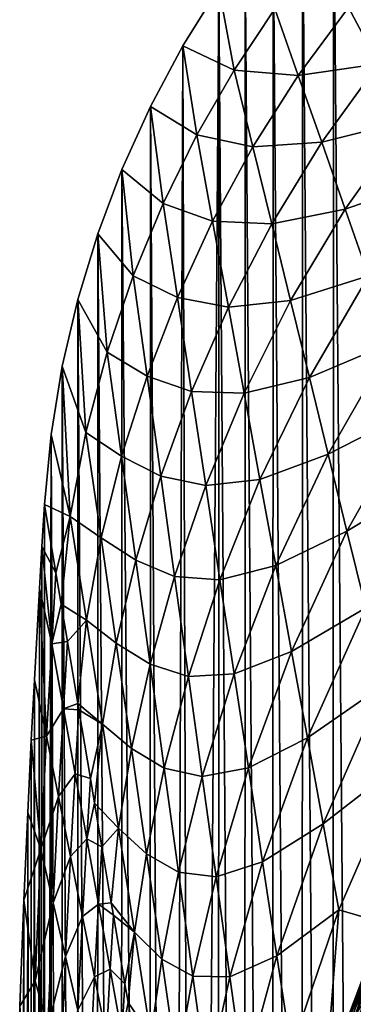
# Model space of a CAD drawing. Header units: metres. Extents: x -23 to 23, y -199 to 23.
# Tile 97 of 112: x -23.36 to -19.86, y 7.56 to 17.9. Entities that reach past the tile are written whole.
import ezdxf

# ---------------------------------------------------------------- set-up
doc = ezdxf.new("R2010")
doc.units = ezdxf.units.M
doc.layers.add('solid_509541_180_SW0001', color=7, linetype='CONTINUOUS')

msp = doc.modelspace()

# ---------------------------------------------------------------- linework, layer by layer
at = {"layer": 'solid_509541_180_SW0001'}
for points in [[(-19.729429, 20.070425), (-19.738308, -20.061901), (-20.069708, 19.730179)], [(-20.069708, 19.730179), (-20.078621, -19.720907), (-20.394615, 19.375515)], [(-20.069708, 19.730179), (-19.738308, -20.061901), (-20.078621, -19.720907)], [(-20.394615, 19.375515), (-20.403206, -19.365856), (-20.704075, 19.006542)], [(-20.394615, 19.375515), (-20.078621, -19.720907), (-20.403206, -19.365856)], [(-20.704075, 19.006542), (-20.712023, -18.996798), (-20.996466, 18.625443)], [(-20.704075, 19.006542), (-20.403206, -19.365856), (-20.712023, -18.996798)], [(-20.996466, 18.625443), (-21.00429, -18.614689), (-21.271791, 18.232214)], [(-20.996466, 18.625443), (-20.712023, -18.996798), (-21.00429, -18.614689)], [(-21.271791, 18.232214), (-21.53804, -17.812857), (-21.651287, 17.621748)], [(-21.112701, 17.36867, 22.002569), (-21.271791, 18.232214), (-21.651287, 17.621748)], [(-21.271791, 18.232214), (-21.279938, -18.219637), (-21.53804, -17.812857)], [(-21.271791, 18.232214), (-21.00429, -18.614689), (-21.279938, -18.219637)], [(-21.112701, 17.36867, 22.002569), (-20.685549, 18.012732, 22.002569), (-21.271791, 18.232214)], [(-19.598589, 17.433159, 66.051712), (-18.936352, 18.211859, 66.051712), (-19.910713, 18.026508, 44.027142)], [(-20.439386, 17.311602, 44.027142), (-20.685549, 18.012732, 22.002569), (-21.112701, 17.36867, 22.002569)], [(-20.439386, 17.311602, 44.027142), (-19.910713, 18.026508, 44.027142), (-20.685549, 18.012732, 22.002569)], [(-19.598589, 17.433159, 66.051712), (-19.910713, 18.026508, 44.027142), (-20.439386, 17.311602, 44.027142)], [(-21.651287, 17.621748), (-21.778461, -17.394625), (-21.990782, 16.985275)], [(-21.503664, 16.687166, 22.002569), (-21.651287, 17.621748), (-21.990782, 16.985275)], [(-21.651287, 17.621748), (-21.53804, -17.812857), (-21.778461, -17.394625)], [(-21.503664, 16.687166, 22.002569), (-21.112701, 17.36867, 22.002569), (-21.651287, 17.621748)], [(-20.193226, 16.610472, 66.051712), (-19.598589, 17.433159, 66.051712), (-20.439386, 17.311602, 44.027142)], [(-19.286465, 16.839809, 88.076286), (-19.598589, 17.433159, 66.051712), (-20.193226, 16.610472, 66.051712)], [(-20.915199, 16.561928, 44.027142), (-21.112701, 17.36867, 22.002569), (-21.503664, 16.687166, 22.002569)], [(-20.915199, 16.561928, 44.027142), (-20.439386, 17.311602, 44.027142), (-21.112701, 17.36867, 22.002569)], [(-20.193226, 16.610472, 66.051712), (-20.439386, 17.311602, 44.027142), (-20.915199, 16.561928, 44.027142)], [(-21.990782, 16.985275), (-22.00001, -16.966969), (-22.289072, 16.325026)], [(-21.857174, 15.967355, 22.002569), (-21.990782, 16.985275), (-22.289072, 16.325026)], [(-21.990782, 16.985275), (-21.778461, -17.394625), (-22.00001, -16.966969)], [(-21.857174, 15.967355, 22.002569), (-21.503664, 16.687166, 22.002569), (-21.990782, 16.985275)], [(-19.947063, 15.909341, 88.076286), (-19.286465, 16.839809, 88.076286), (-20.193226, 16.610472, 66.051712)], [(-18.97434, 16.246462, 110.100861), (-19.286465, 16.839809, 88.076286), (-19.947063, 15.909341, 88.076286)], [(-21.337894, 15.783004, 44.027142), (-21.503664, 16.687166, 22.002569), (-21.857174, 15.967355, 22.002569)], [(-21.337894, 15.783004, 44.027142), (-20.915199, 16.561928, 44.027142), (-21.503664, 16.687166, 22.002569)], [(-20.717697, 15.755187, 66.051712), (-20.915199, 16.561928, 44.027142), (-21.337894, 15.783004, 44.027142)], [(-20.717697, 15.755187, 66.051712), (-20.193226, 16.610472, 66.051712), (-20.915199, 16.561928, 44.027142)], [(-19.947063, 15.909341, 88.076286), (-20.193226, 16.610472, 66.051712), (-20.717697, 15.755187, 66.051712)], [(-22.289072, 16.325026), (-22.296637, -16.30862), (-22.543423, 15.647359)], [(-22.1714, 15.207834, 22.002569), (-22.289072, 16.325026), (-22.543423, 15.647359)], [(-22.289072, 16.325026), (-22.00001, -16.966969), (-22.296637, -16.30862)], [(-22.1714, 15.207834, 22.002569), (-21.857174, 15.967355, 22.002569), (-22.289072, 16.325026)], [(-19.700901, 15.20821, 110.100861), (-18.97434, 16.246462, 110.100861), (-19.947063, 15.909341, 88.076286)], [(-21.707989, 14.979755, 44.027142), (-21.857174, 15.967355, 22.002569), (-22.1714, 15.207834, 22.002569)], [(-21.707989, 14.979755, 44.027142), (-21.337894, 15.783004, 44.027142), (-21.857174, 15.967355, 22.002569)], [(-20.520195, 14.948446, 88.076286), (-19.947063, 15.909341, 88.076286), (-20.717697, 15.755187, 66.051712)], [(-19.700901, 15.20821, 110.100861), (-19.947063, 15.909341, 88.076286), (-20.520195, 14.948446, 88.076286)], [(-21.172123, 14.878843, 66.051712), (-21.337894, 15.783004, 44.027142), (-21.707989, 14.979755, 44.027142)], [(-21.172123, 14.878843, 66.051712), (-20.717697, 15.755187, 66.051712), (-21.337894, 15.783004, 44.027142)], [(-20.520195, 14.948446, 88.076286), (-20.717697, 15.755187, 66.051712), (-21.172123, 14.878843, 66.051712)], [(-22.543423, 15.647359), (-22.549278, -15.632474), (-22.752304, 14.959496)], [(-22.443317, 14.407037, 22.002569), (-22.543423, 15.647359), (-22.752304, 14.959496)], [(-22.543423, 15.647359), (-22.296637, -16.30862), (-22.549278, -15.632474)], [(-22.443317, 14.407037, 22.002569), (-22.1714, 15.207834, 22.002569), (-22.543423, 15.647359)], [(-22.026449, 14.155998, 44.027142), (-22.1714, 15.207834, 22.002569), (-22.443317, 14.407037, 22.002569)], [(-22.026449, 14.155998, 44.027142), (-21.707989, 14.979755, 44.027142), (-22.1714, 15.207834, 22.002569)], [(-20.322695, 14.141706, 110.100861), (-19.700901, 15.20821, 110.100861), (-20.520195, 14.948446, 88.076286)], [(-19.454741, 14.507079, 132.125427), (-19.700901, 15.20821, 110.100861), (-20.322695, 14.141706, 110.100861)], [(-22.752304, 14.959496), (-22.756874, -14.94126), (-22.91559, 14.25882)], [(-22.666903, 13.564429, 22.002569), (-22.752304, 14.959496), (-22.91559, 14.25882)], [(-22.752304, 14.959496), (-22.549278, -15.632474), (-22.756874, -14.94126)], [(-22.666903, 13.564429, 22.002569), (-22.443317, 14.407037, 22.002569), (-22.752304, 14.959496)], [(-21.558802, 13.992157, 66.051712), (-21.707989, 14.979755, 44.027142), (-22.026449, 14.155998, 44.027142)], [(-21.558802, 13.992157, 66.051712), (-21.172123, 14.878843, 66.051712), (-21.707989, 14.979755, 44.027142)], [(-21.006351, 13.974682, 88.076286), (-20.520195, 14.948446, 88.076286), (-21.172123, 14.878843, 66.051712)], [(-20.322695, 14.141706, 110.100861), (-20.520195, 14.948446, 88.076286), (-21.006351, 13.974682, 88.076286)], [(-21.006351, 13.974682, 88.076286), (-21.172123, 14.878843, 66.051712), (-21.558802, 13.992157, 66.051712)], [(-20.125193, 13.334965, 132.125427), (-19.454741, 14.507079, 132.125427), (-20.322695, 14.141706, 110.100861)], [(-19.208578, 13.805949, 154.150009), (-19.454741, 14.507079, 132.125427), (-20.125193, 13.334965, 132.125427)], [(-22.293741, 13.314518, 44.027142), (-22.443317, 14.407037, 22.002569), (-22.666903, 13.564429, 22.002569)], [(-22.293741, 13.314518, 44.027142), (-22.026449, 14.155998, 44.027142), (-22.443317, 14.407037, 22.002569)], [(-22.91559, 14.25882), (-22.918619, -14.23809), (-23.032576, 13.54204)], [(-22.831917, 12.681561, 22.002569), (-22.91559, 14.25882), (-23.032576, 13.54204)], [(-22.91559, 14.25882), (-22.756874, -14.94126), (-22.918619, -14.23809)], [(-22.831917, 12.681561, 22.002569), (-22.666903, 13.564429, 22.002569), (-22.91559, 14.25882)], [(-21.881496, 13.104162, 66.051712), (-22.026449, 14.155998, 44.027142), (-22.293741, 13.314518, 44.027142)], [(-21.881496, 13.104162, 66.051712), (-21.558802, 13.992157, 66.051712), (-22.026449, 14.155998, 44.027142)], [(-20.84058, 13.07052, 110.100861), (-20.322695, 14.141706, 110.100861), (-21.006351, 13.974682, 88.076286)], [(-20.125193, 13.334965, 132.125427), (-20.322695, 14.141706, 110.100861), (-20.84058, 13.07052, 110.100861)], [(-21.409616, 13.004559, 88.076286), (-21.558802, 13.992157, 66.051712), (-21.881496, 13.104162, 66.051712)], [(-21.409616, 13.004559, 88.076286), (-21.006351, 13.974682, 88.076286), (-21.558802, 13.992157, 66.051712)], [(-20.84058, 13.07052, 110.100861), (-21.006351, 13.974682, 88.076286), (-21.409616, 13.004559, 88.076286)], [(-19.927691, 12.528224, 154.150009), (-19.208578, 13.805949, 154.150009), (-20.125193, 13.334965, 132.125427)], [(-18.962416, 13.104818, 176.174576), (-19.208578, 13.805949, 154.150009), (-19.927691, 12.528224, 154.150009)], [(-22.507902, 12.458091, 44.027142), (-22.666903, 13.564429, 22.002569), (-22.831917, 12.681561, 22.002569)], [(-22.507902, 12.458091, 44.027142), (-22.293741, 13.314518, 44.027142), (-22.666903, 13.564429, 22.002569)], [(-23.032576, 13.54204), (-23.033936, -13.52564), (-23.102457, -12.805938)], [(-23.032576, 13.54204), (-23.102457, -12.805938), (-23.102457, 12.80594)], [(-22.831917, 12.681561, 22.002569), (-23.032576, 13.54204), (-23.102457, 12.80594)], [(-23.032576, 13.54204), (-22.918619, -14.23809), (-23.033936, -13.52564)], [(-22.144165, 12.221998, 66.051712), (-22.293741, 13.314518, 44.027142), (-22.507902, 12.458091, 44.027142)], [(-22.144165, 12.221998, 66.051712), (-21.881496, 13.104162, 66.051712), (-22.293741, 13.314518, 44.027142)], [(-20.674809, 12.166359, 132.125427), (-20.125193, 13.334965, 132.125427), (-20.84058, 13.07052, 110.100861)], [(-19.927691, 12.528224, 154.150009), (-20.125193, 13.334965, 132.125427), (-20.674809, 12.166359, 132.125427)], [(-21.736546, 12.052326, 88.076286), (-21.881496, 13.104162, 66.051712), (-22.144165, 12.221998, 66.051712)], [(-21.736546, 12.052326, 88.076286), (-21.409616, 13.004559, 88.076286), (-21.881496, 13.104162, 66.051712)], [(-21.260431, 12.01696, 110.100861), (-20.84058, 13.07052, 110.100861), (-21.409616, 13.004559, 88.076286)], [(-20.674809, 12.166359, 132.125427), (-20.84058, 13.07052, 110.100861), (-21.260431, 12.01696, 110.100861)], [(-19.730188, 11.721483, 176.174576), (-18.962416, 13.104818, 176.174576), (-19.927691, 12.528224, 154.150009)], [(-21.260431, 12.01696, 110.100861), (-21.409616, 13.004559, 88.076286), (-21.736546, 12.052326, 88.076286)], [(-23.145586, -12.091227), (-23.102457, 12.80594), (-23.102457, -12.805938)], [(-23.129168, 12.365482), (-23.102457, 12.80594), (-23.145586, -12.091227)], [(-23.129168, 12.365482), (-22.982025, 12.087687, 15.125648), (-23.102457, 12.80594)], [(-22.982025, 12.087687, 15.125648), (-22.831917, 12.681561, 22.002569), (-23.102457, 12.80594)], [(-22.982025, 12.087687, 15.125648), (-22.927269, 11.761132, 22.002569), (-22.831917, 12.681561, 22.002569)], [(-22.663074, 11.590415, 44.027142), (-22.831917, 12.681561, 22.002569), (-22.927269, 11.761132, 22.002569)], [(-22.663074, 11.590415, 44.027142), (-22.507902, 12.458091, 44.027142), (-22.831917, 12.681561, 22.002569)], [(-20.509039, 11.262198, 154.150009), (-19.927691, 12.528224, 154.150009), (-20.674809, 12.166359, 132.125427)], [(-19.730188, 11.721483, 176.174576), (-19.927691, 12.528224, 154.150009), (-20.509039, 11.262198, 154.150009)], [(-22.348902, 11.351753, 66.051712), (-22.507902, 12.458091, 44.027142), (-22.663074, 11.590415, 44.027142)], [(-22.348902, 11.351753, 66.051712), (-22.144165, 12.221998, 66.051712), (-22.507902, 12.458091, 44.027142)], [(-23.129168, 12.365482), (-23.145586, -12.091227), (-23.15481, 11.925622)], [(-23.026258, 11.344398, 15.125648), (-23.129168, 12.365482), (-23.15481, 11.925622)], [(-23.026258, 11.344398, 15.125648), (-22.982025, 12.087687, 15.125648), (-23.129168, 12.365482)], [(-21.994589, 11.129479, 88.076286), (-22.144165, 12.221998, 66.051712), (-22.348902, 11.351753, 66.051712)], [(-21.994589, 11.129479, 88.076286), (-21.736546, 12.052326, 88.076286), (-22.144165, 12.221998, 66.051712)], [(-21.111246, 11.029362, 132.125427), (-20.674809, 12.166359, 132.125427), (-21.260431, 12.01696, 110.100861)], [(-20.509039, 11.262198, 154.150009), (-20.674809, 12.166359, 132.125427), (-21.111246, 11.029362, 132.125427)], [(-23.026258, 11.344398, 15.125648), (-22.927269, 11.761132, 22.002569), (-22.982025, 12.087687, 15.125648)], [(-21.591593, 11.00049, 110.100861), (-21.736546, 12.052326, 88.076286), (-21.994589, 11.129479, 88.076286)], [(-21.591593, 11.00049, 110.100861), (-21.260431, 12.01696, 110.100861), (-21.736546, 12.052326, 88.076286)], [(-21.111246, 11.029362, 132.125427), (-21.260431, 12.01696, 110.100861), (-21.591593, 11.00049, 110.100861)], [(-23.15481, 11.925622), (-23.193306, -11.245243), (-23.207848, 10.964628)], [(-23.079985, 10.372876, 15.125648), (-23.15481, 11.925622), (-23.207848, 10.964628)], [(-23.15481, 11.925622), (-23.145586, -12.091227), (-23.193306, -11.245243)], [(-23.079985, 10.372876, 15.125648), (-23.026258, 11.344398, 15.125648), (-23.15481, 11.925622)], [(-23.026258, 11.344398, 15.125648), (-22.861471, 11.368716, 30.266424), (-22.927269, 11.761132, 22.002569)], [(-22.663074, 11.590415, 44.027142), (-22.927269, 11.761132, 22.002569), (-22.861471, 11.368716, 30.266424)], [(-20.343267, 10.358037, 176.174576), (-19.730188, 11.721483, 176.174576), (-20.509039, 11.262198, 154.150009)], [(-19.532686, 10.914742, 198.199158), (-19.730188, 11.721483, 176.174576), (-20.343267, 10.358037, 176.174576)], [(-22.751905, 10.715279, 44.027142), (-22.663074, 11.590415, 44.027142), (-22.861471, 11.368716, 30.266424)], [(-22.494234, 10.499269, 66.051712), (-22.663074, 11.590415, 44.027142), (-22.751905, 10.715279, 44.027142)], [(-22.494234, 10.499269, 66.051712), (-22.348902, 11.351753, 66.051712), (-22.663074, 11.590415, 44.027142)], [(-22.903418, 10.661054, 30.266424), (-23.026258, 11.344398, 15.125648), (-23.079985, 10.372876, 15.125648)], [(-22.903418, 10.661054, 30.266424), (-22.861471, 11.368716, 30.266424), (-23.026258, 11.344398, 15.125648)], [(-22.903418, 10.661054, 30.266424), (-22.751905, 10.715279, 44.027142), (-22.861471, 11.368716, 30.266424)], [(-22.189899, 10.245415, 88.076286), (-22.348902, 11.351753, 66.051712), (-22.494234, 10.499269, 66.051712)], [(-22.189899, 10.245415, 88.076286), (-21.994589, 11.129479, 88.076286), (-22.348902, 11.351753, 66.051712)], [(-20.962061, 10.041763, 154.150009), (-20.509039, 11.262198, 154.150009), (-21.111246, 11.029362, 132.125427)], [(-20.343267, 10.358037, 176.174576), (-20.509039, 11.262198, 154.150009), (-20.962061, 10.041763, 154.150009)], [(-21.845013, 10.03696, 110.100861), (-21.994589, 11.129479, 88.076286), (-22.189899, 10.245415, 88.076286)], [(-21.845013, 10.03696, 110.100861), (-21.591593, 11.00049, 110.100861), (-21.994589, 11.129479, 88.076286)], [(-23.207848, 10.964628), (-23.193306, -11.245243), (-23.245043, -10.245873)], [(-23.207848, 10.964628), (-23.245043, -10.245873), (-23.240559, 10.331654)], [(-23.079985, 10.372876, 15.125648), (-23.207848, 10.964628), (-23.240559, 10.331654)], [(-21.44664, 9.948654, 132.125427), (-21.591593, 11.00049, 110.100861), (-21.845013, 10.03696, 110.100861)], [(-21.44664, 9.948654, 132.125427), (-21.111246, 11.029362, 132.125427), (-21.591593, 11.00049, 110.100861)], [(-20.962061, 10.041763, 154.150009), (-21.111246, 11.029362, 132.125427), (-21.44664, 9.948654, 132.125427)], [(-20.177496, 9.453876, 198.199158), (-19.532686, 10.914742, 198.199158), (-20.343267, 10.358037, 176.174576)], [(-20.177496, 9.453876, 198.199158), (-19.335184, 10.108002, 220.223724), (-19.532686, 10.914742, 198.199158)], [(-22.954067, 9.741619, 30.266424), (-22.903418, 10.661054, 30.266424), (-23.079985, 10.372876, 15.125648)], [(-22.780577, 9.977709, 45.407196), (-22.903418, 10.661054, 30.266424), (-22.954067, 9.741619, 30.266424)], [(-22.903418, 10.661054, 30.266424), (-22.740917, 10.649746, 45.407196), (-22.751905, 10.715279, 44.027142)], [(-22.780577, 9.977709, 45.407196), (-22.740917, 10.649746, 45.407196), (-22.903418, 10.661054, 30.266424)], [(-22.494234, 10.499269, 66.051712), (-22.751905, 10.715279, 44.027142), (-22.740917, 10.649746, 45.407196)], [(-22.780577, 9.977709, 45.407196), (-22.620363, 9.930775, 60.547974), (-22.740917, 10.649746, 45.407196)], [(-22.620363, 9.930775, 60.547974), (-22.494234, 10.499269, 66.051712), (-22.740917, 10.649746, 45.407196)], [(-22.620363, 9.930775, 60.547974), (-22.576542, 9.669425, 66.051712), (-22.494234, 10.499269, 66.051712)], [(-22.325392, 9.408123, 88.076286), (-22.494234, 10.499269, 66.051712), (-22.576542, 9.669425, 66.051712)], [(-22.325392, 9.408123, 88.076286), (-22.189899, 10.245415, 88.076286), (-22.494234, 10.499269, 66.051712)], [(-23.139645, 9.186086, 15.125648), (-23.079985, 10.372876, 15.125648), (-23.240559, 10.331654)], [(-22.954067, 9.741619, 30.266424), (-23.079985, 10.372876, 15.125648), (-23.139645, 9.186086, 15.125648)], [(-20.812876, 9.054164, 176.174576), (-20.343267, 10.358037, 176.174576), (-20.962061, 10.041763, 154.150009)], [(-20.177496, 9.453876, 198.199158), (-20.343267, 10.358037, 176.174576), (-20.812876, 9.054164, 176.174576)], [(-23.240559, 10.331654), (-23.245043, -10.245873), (-23.277456, 9.570767)], [(-23.139645, 9.186086, 15.125648), (-23.240559, 10.331654), (-23.277456, 9.570767)], [(-22.030899, 9.139076, 110.100861), (-22.189899, 10.245415, 88.076286), (-22.325392, 9.408123, 88.076286)], [(-22.030899, 9.139076, 110.100861), (-21.845013, 10.03696, 110.100861), (-22.189899, 10.245415, 88.076286)], [(-21.695436, 8.944441, 132.125427), (-21.845013, 10.03696, 110.100861), (-22.030899, 9.139076, 110.100861)], [(-21.695436, 8.944441, 132.125427), (-21.44664, 9.948654, 132.125427), (-21.845013, 10.03696, 110.100861)], [(-21.301689, 8.896818, 154.150009), (-20.962061, 10.041763, 154.150009), (-21.44664, 9.948654, 132.125427)], [(-20.812876, 9.054164, 176.174576), (-20.962061, 10.041763, 154.150009), (-21.301689, 8.896818, 154.150009)], [(-20.177496, 9.453876, 198.199158), (-20.011724, 8.549715, 220.223724), (-19.335184, 10.108002, 220.223724)], [(-19.543243, 8.414918, 242.02269), (-19.335184, 10.108002, 220.223724), (-20.011724, 8.549715, 220.223724)], [(-22.828148, 9.110362, 45.407196), (-22.780577, 9.977709, 45.407196), (-22.954067, 9.741619, 30.266424)], [(-22.657736, 9.294364, 60.547974), (-22.780577, 9.977709, 45.407196), (-22.828148, 9.110362, 45.407196)], [(-22.657736, 9.294364, 60.547974), (-22.620363, 9.930775, 60.547974), (-22.780577, 9.977709, 45.407196)], [(-22.657736, 9.294364, 60.547974), (-22.576542, 9.669425, 66.051712), (-22.620363, 9.930775, 60.547974)], [(-21.301689, 8.896818, 154.150009), (-21.44664, 9.948654, 132.125427), (-21.695436, 8.944441, 132.125427)], [(-23.010118, 8.622442, 30.266424), (-22.954067, 9.741619, 30.266424), (-23.139645, 9.186086, 15.125648)], [(-22.828148, 9.110362, 45.407196), (-22.954067, 9.741619, 30.266424), (-23.010118, 8.622442, 30.266424)], [(-22.657736, 9.294364, 60.547974), (-22.499809, 9.211803, 75.688744), (-22.576542, 9.669425, 66.051712)], [(-22.325392, 9.408123, 88.076286), (-22.576542, 9.669425, 66.051712), (-22.499809, 9.211803, 75.688744)], [(-23.277456, 9.570767), (-23.29974, -9.067382), (-23.318369, 8.651896)], [(-23.139645, 9.186086, 15.125648), (-23.277456, 9.570767), (-23.318369, 8.651896)], [(-23.277456, 9.570767), (-23.245043, -10.245873), (-23.29974, -9.067382)], [(-18.987925, 9.536094, 247.351959), (-19.966608, 7.267251, 247.351959), (-18.551552, 9.31694, 297.15979)], [(-19.135426, 9.215136, 247.289688), (-19.966608, 7.267251, 247.351959), (-18.987925, 9.536094, 247.351959)], [(-20.663691, 8.066566, 198.199158), (-20.177496, 9.453876, 198.199158), (-20.812876, 9.054164, 176.174576)], [(-20.663691, 8.066566, 198.199158), (-20.011724, 8.549715, 220.223724), (-20.177496, 9.453876, 198.199158)], [(-22.401178, 8.623572, 88.076286), (-22.325392, 9.408123, 88.076286), (-22.499809, 9.211803, 75.688744)], [(-22.156551, 8.316978, 110.100861), (-22.325392, 9.408123, 88.076286), (-22.401178, 8.623572, 88.076286)], [(-22.156551, 8.316978, 110.100861), (-22.030899, 9.139076, 110.100861), (-22.325392, 9.408123, 88.076286)], [(-19.966608, 7.267251, 247.351959), (-19.507744, 7.100238, 297.15979), (-18.551552, 9.31694, 297.15979)], [(-22.70223, 8.479104, 60.547974), (-22.657736, 9.294364, 60.547974), (-22.828148, 9.110362, 45.407196)], [(-22.534897, 8.611019, 75.688744), (-22.657736, 9.294364, 60.547974), (-22.70223, 8.479104, 60.547974)], [(-22.534897, 8.611019, 75.688744), (-22.499809, 9.211803, 75.688744), (-22.657736, 9.294364, 60.547974)], [(-22.534897, 8.611019, 75.688744), (-22.401178, 8.623572, 88.076286), (-22.499809, 9.211803, 75.688744)], [(-19.135426, 9.215136, 247.289688), (-20.046873, 7.014704, 247.289688), (-19.966608, 7.267251, 247.351959)], [(-20.020224, 7.005379, 247.233353), (-20.046873, 7.014704, 247.289688), (-19.135426, 9.215136, 247.289688)], [(-19.109987, 9.202885, 247.233353), (-20.020224, 7.005379, 247.233353), (-19.135426, 9.215136, 247.289688)], [(-19.978346, 6.990726, 247.188583), (-20.020224, 7.005379, 247.233353), (-19.109987, 9.202885, 247.233353)], [(-19.070013, 9.183635, 247.188583), (-19.978346, 6.990726, 247.188583), (-19.109987, 9.202885, 247.233353)], [(-23.200342, 7.804389, 15.125648), (-23.139645, 9.186086, 15.125648), (-23.318369, 8.651896)], [(-23.010118, 8.622442, 30.266424), (-23.139645, 9.186086, 15.125648), (-23.200342, 7.804389, 15.125648)], [(-22.88059, 8.058799, 45.407196), (-22.828148, 9.110362, 45.407196), (-23.010118, 8.622442, 30.266424)], [(-22.70223, 8.479104, 60.547974), (-22.828148, 9.110362, 45.407196), (-22.88059, 8.058799, 45.407196)], [(-21.871899, 8.032739, 132.125427), (-22.030899, 9.139076, 110.100861), (-22.156551, 8.316978, 110.100861)], [(-21.871899, 8.032739, 132.125427), (-21.695436, 8.944441, 132.125427), (-22.030899, 9.139076, 110.100861)], [(-19.925402, 6.972199, 247.159851), (-19.978346, 6.990726, 247.188583), (-19.070013, 9.183635, 247.188583)], [(-19.019476, 9.159297, 247.159851), (-19.925402, 6.972199, 247.159851), (-19.070013, 9.183635, 247.188583)], [(-19.019476, 9.159297, 247.159851), (-19.781652, 7.190675, 247.149994), (-19.925402, 6.972199, 247.159851)], [(-21.156736, 7.844982, 176.174576), (-20.812876, 9.054164, 176.174576), (-21.301689, 8.896818, 154.150009)], [(-20.663691, 8.066566, 198.199158), (-20.812876, 9.054164, 176.174576), (-21.156736, 7.844982, 176.174576)], [(-21.54586, 7.851922, 154.150009), (-21.695436, 8.944441, 132.125427), (-21.871899, 8.032739, 132.125427)], [(-21.54586, 7.851922, 154.150009), (-21.301689, 8.896818, 154.150009), (-21.695436, 8.944441, 132.125427)], [(-21.156736, 7.844982, 176.174576), (-21.301689, 8.896818, 154.150009), (-21.54586, 7.851922, 154.150009)], [(-23.318369, 8.651896), (-23.355652, -7.681118), (-23.362444, 7.538522)], [(-23.200342, 7.804389, 15.125648), (-23.318369, 8.651896), (-23.362444, 7.538522)], [(-23.318369, 8.651896), (-23.29974, -9.067382), (-23.355652, -7.681118)], [(-23.06703, 7.322417, 30.266424), (-23.010118, 8.622442, 30.266424), (-23.200342, 7.804389, 15.125648)], [(-22.88059, 8.058799, 45.407196), (-23.010118, 8.622442, 30.266424), (-23.06703, 7.322417, 30.266424)], [(-22.576311, 7.847847, 75.688744), (-22.534897, 8.611019, 75.688744), (-22.70223, 8.479104, 60.547974)], [(-22.412056, 7.927674, 90.829521), (-22.534897, 8.611019, 75.688744), (-22.576311, 7.847847, 75.688744)], [(-22.534897, 8.611019, 75.688744), (-22.379255, 8.492832, 90.829521), (-22.401178, 8.623572, 88.076286)], [(-22.412056, 7.927674, 90.829521), (-22.379255, 8.492832, 90.829521), (-22.534897, 8.611019, 75.688744)], [(-22.156551, 8.316978, 110.100861), (-22.401178, 8.623572, 88.076286), (-22.379255, 8.492832, 90.829521)], [(-22.751062, 7.495156, 60.547974), (-22.70223, 8.479104, 60.547974), (-22.88059, 8.058799, 45.407196)], [(-22.576311, 7.847847, 75.688744), (-22.70223, 8.479104, 60.547974), (-22.751062, 7.495156, 60.547974)], [(-22.412056, 7.927674, 90.829521), (-22.258703, 7.773861, 105.970299), (-22.379255, 8.492832, 90.829521)], [(-22.258703, 7.773861, 105.970299), (-22.156551, 8.316978, 110.100861), (-22.379255, 8.492832, 90.829521)], [(-20.663691, 8.066566, 198.199158), (-20.514505, 7.078967, 220.223724), (-20.011724, 8.549715, 220.223724)], [(-20.149019, 6.803056, 242.020218), (-20.011724, 8.549715, 220.223724), (-20.514505, 7.078967, 220.223724)], [(-20.149019, 6.803056, 242.020218), (-19.543243, 8.414918, 242.02269), (-20.011724, 8.549715, 220.223724)], [(-19.60335, 8.201097, 242.231186), (-19.543243, 8.414918, 242.02269), (-20.149019, 6.803056, 242.020218)], [(-22.258703, 7.773861, 105.970299), (-22.225815, 7.577719, 110.100861), (-22.156551, 8.316978, 110.100861)], [(-21.987709, 7.225832, 132.125427), (-22.156551, 8.316978, 110.100861), (-22.225815, 7.577719, 110.100861)], [(-21.987709, 7.225832, 132.125427), (-21.871899, 8.032739, 132.125427), (-22.156551, 8.316978, 110.100861)], [(-20.37727, 5.968374, 242.231186), (-19.60335, 8.201097, 242.231186), (-20.149019, 6.803056, 242.020218)], [(-20.304855, 5.947799, 242.44075), (-19.60335, 8.201097, 242.231186), (-20.37727, 5.968374, 242.231186)], [(-20.304855, 5.947799, 242.44075), (-19.533703, 8.172522, 242.44075), (-19.60335, 8.201097, 242.231186)], [(-19.422895, 8.12701, 242.628464), (-19.533703, 8.172522, 242.44075), (-20.304855, 5.947799, 242.44075)], [(-21.011786, 6.793146, 198.199158), (-20.663691, 8.066566, 198.199158), (-21.156736, 7.844982, 176.174576)], [(-21.011786, 6.793146, 198.199158), (-20.514505, 7.078967, 220.223724), (-20.663691, 8.066566, 198.199158)], [(-20.18964, 5.915014, 242.628464), (-19.422895, 8.12701, 242.628464), (-20.304855, 5.947799, 242.44075)], [(-19.276423, 8.066821, 242.785019), (-19.422895, 8.12701, 242.628464), (-20.18964, 5.915014, 242.628464)], [(-20.037334, 5.871645, 242.785019), (-19.276423, 8.066821, 242.785019), (-20.18964, 5.915014, 242.628464)], [(-19.101543, 7.994938, 242.902634), (-19.276423, 8.066821, 242.785019), (-20.037334, 5.871645, 242.785019)], [(-19.0741, 8.126345, 297.379608), (-19.507744, 7.100238, 297.15979), (-19.891169, 5.848095, 297.379608)], [(-19.0741, 8.126345, 297.379608), (-19.891169, 5.848095, 297.379608), (-19.00897, 8.087914, 297.589386)], [(-19.891169, 5.848095, 297.379608), (-19.822279, 5.816576, 297.589386), (-19.00897, 8.087914, 297.589386)], [(-22.933716, 6.840446, 45.407196), (-22.88059, 8.058799, 45.407196), (-23.06703, 7.322417, 30.266424)], [(-22.751062, 7.495156, 60.547974), (-22.88059, 8.058799, 45.407196), (-22.933716, 6.840446, 45.407196)], [(-21.712896, 6.926401, 154.150009), (-21.871899, 8.032739, 132.125427), (-21.987709, 7.225832, 132.125427)], [(-21.712896, 6.926401, 154.150009), (-21.54586, 7.851922, 154.150009), (-21.871899, 8.032739, 132.125427)], [(-19.855495, 5.819841, 242.902634), (-19.101543, 7.994938, 242.902634), (-20.037334, 5.871645, 242.785019)], [(-22.450394, 7.216589, 90.829521), (-22.412056, 7.927674, 90.829521), (-22.576311, 7.847847, 75.688744)], [(-22.289215, 7.244329, 105.970299), (-22.412056, 7.927674, 90.829521), (-22.450394, 7.216589, 90.829521)], [(-22.289215, 7.244329, 105.970299), (-22.258703, 7.773861, 105.970299), (-22.412056, 7.927674, 90.829521)], [(-23.256731, 6.254477, 15.125648), (-23.200342, 7.804389, 15.125648), (-23.362444, 7.538522)], [(-23.06703, 7.322417, 30.266424), (-23.200342, 7.804389, 15.125648), (-23.256731, 6.254477, 15.125648)], [(-22.621534, 6.931513, 75.688744), (-22.576311, 7.847847, 75.688744), (-22.751062, 7.495156, 60.547974)], [(-22.450394, 7.216589, 90.829521), (-22.576311, 7.847847, 75.688744), (-22.621534, 6.931513, 75.688744)], [(-22.289215, 7.244329, 105.970299), (-22.225815, 7.577719, 110.100861), (-22.258703, 7.773861, 105.970299)], [(-21.396284, 6.759403, 176.174576), (-21.54586, 7.851922, 154.150009), (-21.712896, 6.926401, 154.150009)], [(-21.396284, 6.759403, 176.174576), (-21.156736, 7.844982, 176.174576), (-21.54586, 7.851922, 154.150009)], [(-21.011786, 6.793146, 198.199158), (-21.156736, 7.844982, 176.174576), (-21.396284, 6.759403, 176.174576)], [(-22.289215, 7.244329, 105.970299), (-22.138149, 7.054891, 121.111069), (-22.225815, 7.577719, 110.100861)], [(-21.987709, 7.225832, 132.125427), (-22.225815, 7.577719, 110.100861), (-22.138149, 7.054891, 121.111069)]]:
    msp.add_3dface(points, dxfattribs=at)

doc.saveas('drawing.dxf')
